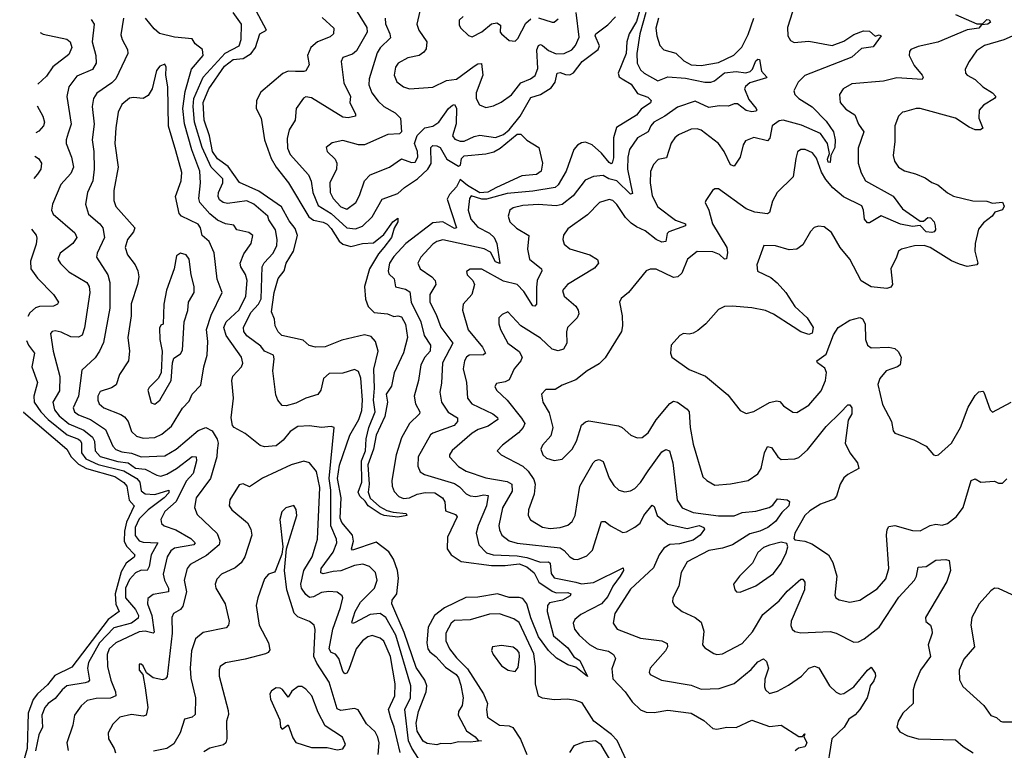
# Model space of a CAD drawing. Extents: x 1954683 to 2060285, y 904798 to 1016299.
# Tile 21 of 256: x 1955624 to 1960655, y 927466 to 931198. Entities that reach past the tile are written whole.
import ezdxf

# ---------------------------------------------------------------- set-up
doc = ezdxf.new("R2010")
doc.units = 0

msp = doc.modelspace()

# ---------------------------------------------------------------- linework, layer by layer
at = {"layer": '0CON10XD'}
for points in [[(1957169.2, 931209.2), (1957228.1, 931155), (1957226.7, 931125), (1957209.6, 931110.4), (1957145, 931084.7), (1957111.2, 931055), (1957094.2, 931015), (1957103, 930967), (1957085, 930937.5), (1957075, 930932.5), (1957033.3, 930933.3), (1956995, 930935.7), (1956967.6, 930922.4), (1956855, 930826.9), (1956832.9, 930785), (1956832.7, 930745), (1956856.8, 930695), (1956874.3, 930584.3), (1956908.8, 930488.8), (1956933.8, 930443.8), (1956997.2, 930365), (1957101.4, 930191.4), (1957125, 930174.2), (1957175, 930163.6), (1957195, 930153.4), (1957215, 930132.2), (1957256.7, 930066.7), (1957275, 930051.9), (1957315, 930040.2), (1957375, 930055.2), (1957431.8, 930058.2), (1957485, 930100.5), (1957529.5, 930165), (1957555, 930183.3), (1957556.2, 930165), (1957537.4, 930132.6), (1957523.6, 930085), (1957485, 930033.6), (1957457.5, 930002.5), (1957410.4, 929925), (1957385.5, 929834.5), (1957389.8, 929769.8), (1957403.5, 929733.5), (1957435, 929702.4), (1957503.3, 929695), (1957535, 929681.9), (1957555, 929685.7), (1957575, 929680), (1957595, 929643.3), (1957604.4, 929575), (1957585, 929496.2), (1957536.3, 929393.7), (1957524.3, 929325.7), (1957496.9, 929285), (1957502.3, 929245), (1957489.3, 929170.7), (1957445.5, 929075), (1957432, 929005), (1957402.7, 928925), (1957410, 928825), (1957404.6, 928785), (1957414.7, 928754.7), (1957461.7, 928711.7), (1957500.3, 928690.3), (1957532.6, 928682.6), (1957598.8, 928675), (1957602.5, 928665), (1957555, 928657.5), (1957486.7, 928665), (1957465, 928673.2), (1957404.4, 928714.4), (1957389.1, 928739.1), (1957361.1, 928765), (1957353.2, 928785), (1957371.9, 928835), (1957369.7, 928945), (1957390.8, 928995), (1957393.8, 929056.2), (1957407.1, 929115), (1957440, 929195), (1957431.1, 929255), (1957436.6, 929316.6), (1957433.1, 929413.1), (1957454.6, 929505), (1957441.5, 929555), (1957419.3, 929579.3), (1957385, 929588.5), (1957269.5, 929560.5), (1957185, 929526.9), (1957135, 929525.7), (1957103.3, 929533.3), (1957071.3, 929561.3), (1956963.3, 929585), (1956945, 929603.3), (1956928.6, 929635), (1956925, 929667.5), (1956910.6, 929705), (1956923.7, 929805), (1956945, 929876), (1956975.8, 929915), (1956985.4, 929955), (1957022.4, 930015), (1957043.9, 930096.1), (1957031, 930131), (1957000.6, 930170.6), (1956961.3, 930241.3), (1956845, 930322.2), (1956746.8, 930366.8), (1956688.3, 930448.3), (1956635, 930486.6), (1956608.7, 930525), (1956593.2, 930605), (1956566.2, 930685), (1956561.5, 930775), (1956589.3, 930845), (1956669.7, 930960.3), (1956715, 930994.4), (1956765, 930999.1), (1956806, 931025), (1956828, 931055), (1956851.5, 931125), (1956884, 931145), (1956820.7, 931265)], [(1957678.2, 931285), (1957652.9, 931175), (1957663.6, 931145), (1957703.2, 931085), (1957700.5, 931049.5), (1957688.6, 931031.4), (1957664.4, 931015.6), (1957607.5, 931002.5), (1957557.3, 930975), (1957544.7, 930955), (1957537.1, 930915), (1957550.2, 930880.2), (1957585.3, 930855.3), (1957615, 930844.6), (1957735, 930852.7), (1957805, 930886.6), (1957855, 930894.7), (1957945, 930960.3), (1957965, 930972.1), (1957984.1, 930974.1), (1957990.8, 930915), (1957956.5, 930825), (1957956, 930796), (1957972.7, 930762.7), (1958005, 930749.6), (1958045, 930757.9), (1958084.2, 930775.8), (1958136.4, 930813.6), (1958185, 930875.3), (1958234.3, 930895.7), (1958257.1, 930912.9), (1958270.6, 930949.4), (1958265.5, 931044.5), (1958275, 931066.8), (1958285, 931070.9), (1958295, 931066.6), (1958325, 931040), (1958365, 931022.8), (1958405, 931025.3), (1958445, 931043.8), (1958464.3, 931065.7), (1958481.6, 931108.4), (1958467.8, 931235)], [(1958799.3, 931270.7), (1958775, 931188.3), (1958737.7, 931125), (1958726.5, 931085), (1958722.9, 931025), (1958682.1, 930925), (1958686.1, 930906.1), (1958701.4, 930895), (1958748.2, 930868.2), (1958780.6, 930820.6), (1958832.5, 930802.5), (1958850.3, 930785), (1958846.2, 930773.8), (1958798.6, 930741.4), (1958775, 930710.4), (1958672.4, 930647.6), (1958658, 930595), (1958657.8, 930492.2), (1958650.8, 930465), (1958645, 930461.5), (1958635, 930468.2), (1958596.1, 930516.1), (1958548.2, 930558.2), (1958515, 930573.1), (1958495, 930569.5), (1958473.6, 930556.4), (1958455.9, 930535), (1958416.5, 930425), (1958374.8, 930355), (1958359.6, 930340.4), (1958245, 930322.2), (1958115, 930310.8), (1958009.6, 930280.4), (1957985, 930281.3), (1957931.2, 930298.8), (1957922.2, 930285), (1957914.7, 930225), (1957928.4, 930178.4), (1957965, 930138.9), (1958025, 930107.6), (1958048.2, 930085), (1958062.5, 930055), (1958077.8, 929952.2), (1958055, 929961.6), (1958030.1, 930010.1), (1957997.6, 930027.6), (1957785, 930073.1), (1957755.2, 930064.8), (1957735, 930050.7), (1957672.7, 929985), (1957657.5, 929955), (1957669.5, 929925), (1957729.1, 929885), (1957746.2, 929865), (1957749.3, 929845), (1957718.6, 929795), (1957719.7, 929755), (1957751.7, 929691.7), (1957775, 929628.1), (1957836.6, 929545), (1957784.7, 929445), (1957779.3, 929340.7), (1957769.6, 929295), (1957779.1, 929245), (1957812.9, 929192.9), (1957860, 929165), (1957861.2, 929145), (1957844.4, 929125), (1957735, 929086.6), (1957723, 929077), (1957658.9, 928965), (1957658.2, 928918.2), (1957669.3, 928889.3), (1957692, 928875), (1957845, 928828.5), (1957871.1, 928811.1), (1957905, 928776), (1957925, 928765.9), (1957955, 928762.4), (1957995, 928770.3), (1958017.8, 928767.8), (1958008.5, 928715), (1957966.4, 928615), (1957956.6, 928575), (1957970, 928515), (1958009.1, 928475), (1958043.7, 928463.7), (1958165, 928458.8), (1958215, 928450.9), (1958285, 928427.9), (1958325, 928429.3), (1958335, 928422), (1958339.1, 928369.1), (1958355, 928347.2), (1958465.2, 928325.2), (1958495, 928316.2), (1958555, 928323), (1958707.6, 928397.6), (1958708.9, 928385), (1958692.2, 928355), (1958654.3, 928305), (1958628, 928252), (1958596.2, 928215), (1958490.1, 928159.9), (1958460.6, 928135), (1958451.1, 928115), (1958459.1, 928085), (1958482.3, 928055), (1958535, 928006.2), (1958574.8, 927984.8), (1958631.7, 927971.7), (1958658.5, 927955), (1958667.3, 927935), (1958648.5, 927881.5), (1958655, 927830.6), (1958717.5, 927765), (1958753.2, 927713.2), (1958795, 927672.7), (1958825, 927661.1), (1958865, 927659.1), (1958935, 927671.7), (1959055.2, 927655.2), (1959118.7, 927618.7), (1959165, 927577.6), (1959185, 927574.2), (1959236.1, 927583.9), (1959285, 927583), (1959365, 927620.8), (1959455, 927587.9), (1959515, 927594.3), (1959605, 927537.5), (1959623, 927537), (1959635, 927550), (1959630, 927535), (1959645.7, 927505.7), (1959642.9, 927495), (1959635, 927484.3), (1959603.5, 927476.5), (1959586.8, 927463.2)], [(1957348.7, 931238.7), (1957398, 931158), (1957399.1, 931135), (1957345, 931038.5), (1957325, 931021.8), (1957275, 931005.6), (1957266.7, 930985), (1957280, 930875), (1957314.5, 930805), (1957311.1, 930775), (1957339.4, 930715), (1957338.8, 930705), (1957302.9, 930697.1), (1957275, 930700.8), (1957115, 930798.8), (1957085, 930804.4), (1957073.3, 930796.7), (1957036.7, 930745), (1957031.2, 930685), (1957001.2, 930635), (1956989.7, 930590.3), (1956992.1, 930542.1), (1957005, 930508.5), (1957100, 930405), (1957112.4, 930372.4), (1957122.1, 930315), (1957148.7, 930248.7), (1957215, 930207.7), (1957295, 930135.2), (1957339.4, 930129.4), (1957375, 930143.5), (1957425, 930190.7), (1957475, 930280.7), (1957555, 930309.4), (1957589.5, 930340.5), (1957656.2, 930385), (1957708.8, 930435), (1957726.6, 930463.4), (1957724.8, 930545), (1957735, 930555.2), (1957755, 930554.4), (1957772.8, 930545), (1957805.5, 930485), (1957865, 930449.7), (1957875.8, 930454.2), (1957881.8, 930488.2), (1957895, 930502.3), (1958005, 930512.2), (1958046.6, 930523.4), (1958078.8, 930541.2), (1958165, 930612.5), (1958185, 930613.3), (1958215, 930582.5), (1958276.7, 930545), (1958294.4, 930465), (1958288.5, 930425), (1958265, 930406.9), (1958189.5, 930400.5), (1958059.8, 930340.2), (1958015, 930316.4), (1957975, 930312.8), (1957911.3, 930351.3), (1957875, 930382.2), (1957855.4, 930344.6), (1957819.7, 930305), (1957808.4, 930281.6), (1957855, 930134), (1957845, 930131.5), (1957785, 930165.2), (1957735, 930159.8), (1957597.1, 930055), (1957535, 929988.4), (1957513.4, 929955), (1957505.7, 929915.7), (1957509.4, 929899.4), (1957537.1, 929875), (1957543.8, 929833.8), (1957595, 929822.1), (1957617.8, 929807.8), (1957623.4, 929755), (1957673.3, 929655), (1957690.9, 929585), (1957723.3, 929535), (1957720.9, 929505), (1957694.1, 929475), (1957673.6, 929435), (1957661.1, 929355), (1957638.7, 929275), (1957646, 929235), (1957667.5, 929195), (1957666.5, 929185), (1957614.8, 929135.2), (1957575, 929062.9), (1957546.7, 928975), (1957525.8, 928844.2), (1957526.5, 928815), (1957537.9, 928787.9), (1957561.7, 928761.7), (1957585, 928752.6), (1957615, 928755.6), (1957655, 928775.2), (1957695, 928783.2), (1957745, 928781), (1957783.8, 928755), (1957795.3, 928735.3), (1957799.5, 928689.5), (1957850.8, 928670.8), (1957858.8, 928658.8), (1957809.5, 928555), (1957807.8, 928495), (1957828.8, 928465), (1957879.9, 928429.9), (1958035, 928409.6), (1958105, 928410.1), (1958175, 928419.1), (1958215, 928402.6), (1958253, 928373), (1958276.3, 928325), (1958345, 928278.7), (1958365, 928270.7), (1958425, 928271.8), (1958439.5, 928265), (1958435.7, 928255), (1958396.9, 928233.1), (1958331.1, 928218.9), (1958320.4, 928205), (1958319.1, 928175), (1958351.5, 928051.5), (1958425, 927989.5), (1958455, 927943.3), (1958485, 927924.4), (1958525, 927842.5), (1958465, 927891.4), (1958425, 927902.2), (1958366.6, 927936.6), (1958325, 927975.6), (1958274.5, 928045), (1958235, 928143.2), (1958214.4, 928214.4), (1958195, 928240.7), (1958175, 928247.2), (1958125, 928246.3), (1958065.2, 928265.2), (1957965, 928248), (1957902.6, 928247.4), (1957795, 928194.2), (1957742.6, 928155), (1957711.2, 928095), (1957703.9, 928015), (1957709.8, 927985), (1957719.6, 927969.6), (1957750.6, 927945), (1957800, 927890), (1957853.1, 927853.1), (1957865, 927836.2), (1957878.4, 927798.4), (1957888.9, 927735), (1957883.7, 927695), (1957866.5, 927665), (1957864.2, 927645), (1957906.2, 927566.2), (1957951.1, 927535), (1957966.2, 927516.2), (1957982.5, 927515), (1957925, 927507.1), (1957865, 927508.6), (1957825, 927498.6), (1957775, 927501.2), (1957755, 927494), (1957705, 927500.6), (1957685, 927512.5), (1957655, 927563.1), (1957648.8, 927605), (1957661.7, 927665), (1957699.8, 927765), (1957703.4, 927795), (1957693.5, 927825), (1957650.1, 927889.9), (1957588.3, 928068.3), (1957525.7, 928215), (1957526.3, 928233.7), (1957550, 928265), (1957558.4, 928345), (1957553.3, 928385), (1957533.2, 928443.2), (1957509.1, 928479.1), (1957445, 928529.1), (1957325, 928487.8), (1957318.5, 928495), (1957328.9, 928535), (1957323.7, 928565), (1957270.3, 928630.3), (1957261.7, 928651.7), (1957267, 928755), (1957248.3, 928855), (1957257.1, 928922.9), (1957310, 929075), (1957356.9, 929155), (1957371.7, 929201.7), (1957375.6, 929255), (1957367.4, 929367.4), (1957355, 929400.6), (1957335, 929410.9), (1957275, 929393.1), (1957205, 929390.4), (1957175.4, 929365), (1957162.5, 929305), (1957146.7, 929283.3), (1957085, 929264.2), (1957035, 929238.9), (1956985, 929225.6), (1956965, 929228), (1956941.9, 929255), (1956932.2, 929282.2), (1956917.1, 929405), (1956924.7, 929465), (1956920.4, 929485), (1956874.6, 929504.6), (1956855, 929530), (1956785, 929583.5), (1956768.3, 929605), (1956767, 929625), (1956805, 929701.8), (1956844, 929745), (1956858.3, 929771.7), (1956862.5, 929935), (1956873.5, 929956.6), (1956918.9, 930005), (1956937.4, 930045), (1956939.4, 930075), (1956931.4, 930125), (1956895.9, 930175), (1956891.2, 930195), (1956820, 930255), (1956785, 930272.5), (1956685, 930259.7), (1956664, 930264), (1956645, 930277.8), (1956637.6, 930295), (1956638.8, 930315), (1956662.3, 930365), (1956661.2, 930385), (1956602.5, 930445), (1956555.4, 930545), (1956516.9, 930675), (1956510.7, 930755), (1956514.3, 930795), (1956561.7, 930905), (1956672.9, 931027.1), (1956744.6, 931065), (1956755.9, 931095.9), (1956756.6, 931175), (1956713.8, 931235)], [(1957888.8, 931215), (1957868.6, 931195), (1957869.7, 931169.7), (1957877.5, 931155), (1957917.2, 931117.2), (1957935, 931110.9), (1957985, 931135.4), (1958035, 931176.7), (1958062.5, 931182.5), (1958080, 931170), (1958078.6, 931135), (1958085.7, 931125), (1958125, 931090.8), (1958155, 931087.5), (1958168.3, 931101.7), (1958209.1, 931180.9), (1958235, 931202.2)], [(1959572.5, 931237.5), (1959547.5, 931157.5), (1959548.2, 931115), (1959562, 931092), (1959581.5, 931081.5), (1959655, 931088.7), (1959775, 931066.5), (1959835, 931088.6), (1959885, 931122.5), (1959935, 931141.3), (1959965, 931139.6), (1959995, 931114.2), (1960015, 931120), (1960026, 931115), (1959985, 931060), (1959925, 931050.8), (1959875, 931006.1), (1959635, 930912.1), (1959601.3, 930878.7), (1959579.3, 930835), (1959583.8, 930815), (1959604.5, 930795), (1959672.6, 930752.6), (1959745, 930679.5), (1959782.6, 930625), (1959790.8, 930585), (1959788.1, 930545), (1959768.6, 930505), (1959765, 930468.6), (1959755, 930470.7), (1959750.6, 930485), (1959761.1, 930515), (1959751.6, 930565), (1959716.2, 930616.2), (1959618.6, 930658.6), (1959525, 930685.3), (1959505, 930681.8), (1959469.2, 930655), (1959457.3, 930592.7), (1959445, 930578.9), (1959375, 930596.9), (1959331.6, 930578.4), (1959320.5, 930559.5), (1959304.7, 930495), (1959275, 930449.4), (1959255, 930455.7), (1959223.3, 930525), (1959193.5, 930565), (1959105, 930633.6), (1959085, 930640.9), (1959055, 930638.8), (1958990.5, 930610.5), (1958970.5, 930595), (1958952.2, 930567.8), (1958928.3, 930491.7), (1958886.4, 930483.6), (1958861.6, 930458.4), (1958846.7, 930423.3), (1958845.9, 930365), (1958855, 930298), (1958885, 930242.7), (1958974.2, 930174.2), (1959026, 930155), (1959026, 930145), (1958940, 930115), (1958931.9, 930105), (1958924.4, 930065.6), (1958905, 930061.8), (1958875, 930074.7), (1958819.9, 930119.9), (1958775, 930139.7), (1958748.6, 930158.6), (1958718.3, 930188.3), (1958675, 930254.6), (1958655, 930273.8), (1958635, 930279.6), (1958586.2, 930265), (1958525, 930201.8), (1958425, 930130), (1958402.7, 930097.3), (1958398.9, 930075), (1958405, 930052), (1958435, 930027.5), (1958537.6, 929997.6), (1958576.7, 929973.3), (1958581.4, 929955), (1958560.8, 929929.2), (1958422.9, 929845), (1958397.5, 929815), (1958405.6, 929785), (1958465.4, 929735), (1958477.7, 929715), (1958480.9, 929695), (1958471.9, 929675), (1958422.7, 929625), (1958417, 929603), (1958419.6, 929545), (1958402, 929515), (1958375, 929507.3), (1958344.8, 929514.8), (1958285, 929570.9), (1958184.4, 929635), (1958117.5, 929705), (1958088.5, 929691.5), (1958072.5, 929675), (1958071.4, 929645), (1958081.1, 929615), (1958118.5, 929545), (1958175, 929503.5), (1958190.5, 929475), (1958183.5, 929455), (1958150, 929415), (1958125, 929358.9), (1958105, 929347.5), (1958059.7, 929340.3), (1958051.4, 929325), (1958060, 929305), (1958114.3, 929254.3), (1958187, 929163), (1958204.6, 929135), (1958196.8, 929115), (1958172, 929088), (1958090.6, 929025), (1958064.2, 928995), (1958083.8, 928975), (1958195, 928917.9), (1958222.3, 928892.3), (1958249.9, 928849.9), (1958257.8, 928825), (1958252.2, 928775), (1958222.7, 928695), (1958222.2, 928665), (1958234.1, 928644.1), (1958295.6, 928605.6), (1958335, 928598.3), (1958385, 928603.4), (1958424.7, 928615.3), (1958446.7, 928635), (1958461.8, 928665), (1958485.8, 928815), (1958553.5, 928935), (1958565, 928945.6), (1958585, 928951.9), (1958605, 928942), (1958635.9, 928855.9), (1958658.7, 928818.7), (1958685, 928795.6), (1958715, 928786.5), (1958745, 928791.5), (1958766.4, 928803.7), (1958795.2, 928834.8), (1958835, 928893.8), (1958905, 928990.8), (1958925, 929002.7), (1958944.2, 928995), (1958960.7, 928935), (1958983.5, 928743.5), (1959008.9, 928705), (1959065, 928680.3), (1959195, 928663.5), (1959275, 928664), (1959315, 928681.2), (1959385, 928688.2), (1959453.4, 928706.6), (1959471.5, 928718.5), (1959495, 928750.6), (1959545, 928745.9), (1959557.8, 928737.8), (1959552.8, 928715), (1959518.5, 928681.5), (1959485.4, 928635), (1959446.8, 928605), (1959405, 928584.8), (1959355, 928571.5), (1959265, 928516.2), (1959215, 928498.1), (1959145, 928487.3), (1959035, 928428.2), (1959003.9, 928375), (1958992.1, 928305), (1958961.4, 928245), (1958959.2, 928225), (1958969.2, 928205), (1959007.8, 928175), (1959075.3, 928145.3), (1959105, 928120.6), (1959119.6, 928075), (1959113.1, 928005), (1959125, 927990), (1959170.5, 927960.5), (1959185.5, 927955.5), (1959215, 927958.8), (1959315, 928011.5), (1959368.6, 928071.4), (1959420.6, 928159.4), (1959505, 928229.4), (1959545, 928278.2), (1959615, 928340.6), (1959625, 928340.8), (1959635.4, 928325.4), (1959632.9, 928285), (1959565.4, 928125), (1959563.9, 928103.9), (1959571.4, 928085), (1959585, 928073.1), (1959615, 928066.7), (1959765, 928073.4), (1959794.7, 928064.7), (1959885, 928018.6), (1959910.3, 928019.7), (1959938.6, 928035), (1960015.4, 928095), (1960115, 928247.5), (1960196.5, 928335), (1960206.4, 928355), (1960215, 928400.8), (1960255, 928404.7), (1960305, 928437.5), (1960355, 928440.9), (1960372, 928435), (1960380, 928385), (1960361.2, 928328.8), (1960252.2, 928145), (1960253.7, 928123.7), (1960276.7, 928105), (1960283.9, 928083.9), (1960285.6, 928065), (1960264.7, 928005), (1960276.9, 927945), (1960226.9, 927875), (1960196.9, 927805), (1960189.4, 927775), (1960188.6, 927705), (1960136, 927655), (1960112.5, 927615), (1960106, 927585), (1960120.9, 927560.9), (1960159.7, 927539.7), (1960215, 927524.4), (1960405, 927520), (1960443.8, 927485), (1960495, 927453.3)], [(1960405, 931224.4), (1960515, 931176.9), (1960543.6, 931176.4), (1960565, 931199.4), (1960577.6, 931197.6), (1960584.2, 931185), (1960570, 931175), (1960538.3, 931171.7), (1960525, 931154.7), (1960465, 931145.3), (1960315, 931082.9), (1960215, 931061.1), (1960177.8, 931045), (1960169.5, 931035), (1960169.2, 931015), (1960194.1, 930964.1), (1960235.6, 930915), (1960240, 930905), (1960235, 930892.5), (1960105, 930900.8), (1960036.9, 930883.1), (1959875, 930869.5), (1959831.4, 930845), (1959813.3, 930815), (1959816.7, 930775), (1959845, 930740.6), (1959891.3, 930711.3), (1959910.4, 930665), (1959936.9, 930625), (1959907.6, 930542.4), (1959907.6, 930465), (1959923.7, 930415), (1959944.6, 930374.6), (1960086.5, 930296.5), (1960135, 930231.1), (1960225, 930168.5), (1960241.2, 930168.8), (1960263, 930187), (1960277.5, 930185), (1960296.7, 930165), (1960301.9, 930145), (1960302.5, 930125), (1960296.9, 930115), (1960285, 930110.9), (1960255, 930114.5), (1960225, 930146.9), (1960185, 930141.9), (1960125, 930153.4), (1960025, 930196.9), (1959965, 930160), (1959955, 930160), (1959939.4, 930179.4), (1959935.3, 930225), (1959926.3, 930246.3), (1959832.9, 930292.9), (1959778.8, 930338.8), (1959742.1, 930382.1), (1959719.8, 930419.8), (1959695, 930490.6), (1959675, 930517.5), (1959636.7, 930535), (1959615, 930535.5), (1959597.9, 930522.1), (1959588.6, 930488.6), (1959575.5, 930394.5), (1959494.1, 930315.9), (1959469.4, 930270.6), (1959455, 930213.3), (1959445, 930205.8), (1959380, 930215), (1959335, 930231.4), (1959195, 930334.2), (1959175, 930333.8), (1959164.3, 930325.7), (1959128.8, 930275), (1959126, 930265), (1959144.4, 930225), (1959163.6, 930155), (1959236.9, 930035), (1959240.5, 930009.5), (1959235, 929976.2), (1959225, 929974.3), (1959198.7, 929998.7), (1959165, 930011.4), (1959085, 930014.6), (1959036.5, 929975), (1959006.4, 929903.6), (1958985.9, 929884.1), (1958965, 929880.9), (1958876.1, 929923.9), (1958845, 929924.2), (1958824, 929915), (1958735, 929804.2), (1958696.8, 929773.2), (1958688.6, 929755), (1958701.9, 929685), (1958704, 929635), (1958698, 929605), (1958615, 929470), (1958585, 929440.6), (1958523.1, 929405), (1958465, 929358.9), (1958395, 929331.4), (1958360.2, 929309.8), (1958311.3, 929308.7), (1958290, 929285), (1958297.1, 929245), (1958329.1, 929189.1), (1958348.5, 929115), (1958337.7, 929072.3), (1958295.8, 929025), (1958287.1, 929005), (1958296.7, 928975), (1958315, 928957.8), (1958355, 928945.6), (1958395, 928952.9), (1958446.7, 929005), (1958468.2, 929045), (1958493.5, 929126.5), (1958515, 929144.4), (1958531.2, 929148.8), (1958683.5, 929123.5), (1958701.4, 929115), (1958746, 929075), (1958778.6, 929061.4), (1958805, 929063.1), (1958835, 929087.8), (1958876, 929154), (1958945, 929237.9), (1958965, 929250), (1958984.7, 929244.7), (1959035, 929208.5), (1959044.5, 929195), (1959049.6, 929115), (1959065, 929030), (1959115, 928862.9), (1959133.9, 928843.9), (1959175, 928821.1), (1959256.4, 928826.4), (1959345, 928843.5), (1959395, 928878.1), (1959412.5, 928905), (1959429.1, 928985), (1959445, 929017.1), (1959465, 929013.3), (1959497.1, 928965), (1959515, 928952.1), (1959585, 928954.5), (1959605, 928962.5), (1959649.6, 929000.4), (1959745, 929120.5), (1959818.4, 929191.6), (1959855, 929230.8), (1959865, 929230), (1959875.5, 929215.5), (1959875.6, 929185), (1959857, 929153), (1959841.8, 929035), (1959864.7, 928984.7), (1959904.2, 928935), (1959911.2, 928905), (1959855, 928875.6), (1959835, 928858.6), (1959815.5, 928825), (1959797.5, 928765), (1959785, 928749.4), (1959715, 928722.5), (1959660.9, 928689.2), (1959635, 928665.5), (1959584.5, 928575), (1959578.8, 928548.8), (1959585, 928541.2), (1959635, 928533.8), (1959671.1, 928521.1), (1959755.6, 928465), (1959778.5, 928425), (1959799.6, 928355), (1959788.3, 928258.3), (1959793.8, 928245), (1959810, 928235), (1959865, 928222.2), (1959917, 928233), (1960005, 928291.1), (1960048.6, 928341.4)], [(1958823.6, 931235), (1958791.7, 931125), (1958777.6, 931025)], [(1955988.3, 931198.3), (1956004, 931175), (1955994.7, 931085), (1956013.3, 931015), (1956014, 930975), (1955995, 930943.2), (1955915, 930909.5), (1955875.4, 930855), (1955865.4, 930805), (1955886.1, 930665), (1955871.9, 930618.1), (1955861.5, 930585), (1955861.8, 930565), (1955888.2, 930495), (1955898.6, 930445), (1955885, 930411.8), (1955833.7, 930356.3), (1955791.5, 930255), (1955786.2, 930225), (1955794.5, 930205), (1955905, 930109.6), (1955915.4, 930085), (1955895.5, 930055), (1955830.5, 930005), (1955819.1, 929975), (1955831.8, 929951.8), (1955875, 929910.4), (1955966.2, 929855), (1955978.7, 929835), (1955982.9, 929805), (1955955, 929623.3), (1955943.4, 929586.6), (1955925, 929576.9), (1955885, 929578.2), (1955835, 929602), (1955805, 929607.9), (1955788.8, 929605), (1955781.8, 929595), (1955794.2, 929505), (1955828.3, 929375), (1955827.5, 929302.5), (1955793.6, 929245), (1955802.2, 929205), (1955826, 929175), (1955875, 929133.3), (1955950.7, 929100.7), (1955995.7, 929065), (1956005.6, 929045), (1956009.8, 928995), (1956035, 928966.3), (1956125, 928940.7), (1956178.8, 928935), (1956215, 928907.1), (1956265, 928902.9), (1956325, 928870.8), (1956345, 928867.2), (1956375, 928876), (1956425, 928905.2), (1956505, 928966.1), (1956525.6, 928965.6), (1956527.2, 928945), (1956509.3, 928880.8), (1956475, 928840.5), (1956423, 928737), (1956365, 928685.4), (1956345.4, 928645), (1956349.1, 928625), (1956362.1, 928612.1), (1956421.8, 928591.8), (1956497.9, 928547.9), (1956520, 928525), (1956513.1, 928515), (1956415, 928498.3), (1956395.5, 928484.5), (1956377.9, 928455), (1956357.5, 928365), (1956363.5, 928335), (1956384.7, 928295), (1956384.5, 928275.5), (1956305, 928261.6), (1956279.2, 928240.8), (1956277.1, 928215), (1956298.1, 928155), (1956311.1, 928068.9), (1956305, 928064.6), (1956265, 928075.2), (1956235, 928070.6), (1956114.5, 928015), (1956080.6, 927985), (1956070.3, 927955), (1956071.8, 927895), (1956089.7, 927825), (1956113.9, 927765), (1956115.6, 927745), (1956088.3, 927731.7), (1956015, 927730.8), (1955968.7, 927721.3), (1955937.3, 927692.7), (1955904.5, 927645), (1955895.3, 927594.7), (1955863.8, 927505), (1955871.8, 927465)], [(1956154.6, 931205), (1956141.1, 931121.1), (1956147, 931097), (1956175, 931046), (1956175.9, 931025), (1956114.7, 930895), (1956095.2, 930874.8), (1956017.6, 930822.4), (1956000.7, 930795), (1955994.7, 930755), (1956004.7, 930665), (1955993.4, 930585), (1956002.9, 930525), (1956004.2, 930435), (1955996.6, 930375), (1955970.8, 930315), (1955960.8, 930255), (1955974.6, 930205), (1956033.8, 930155), (1956048.2, 930135), (1956056.4, 930085), (1956019.2, 930005), (1956016.4, 929985), (1956074.7, 929895), (1956084.7, 929855), (1956084.2, 929825.8), (1956084.7, 929725), (1956051.2, 929548.8), (1956032.3, 929505), (1956009.3, 929470.7), (1955941.5, 929408.5), (1955923.4, 929275), (1955897.5, 929215), (1955903.4, 929195), (1955925, 929180), (1955985.9, 929155.9), (1956062.8, 929105), (1956099.5, 929019.5), (1956115, 929003.3), (1956145, 928990.2), (1956195, 928983), (1956245, 928965.6), (1956365, 928969.7), (1956423.6, 929005), (1956535, 929099.6), (1956575, 929114.5), (1956607.2, 929097.2), (1956632.1, 929055), (1956638.5, 929035), (1956632.9, 928997.1), (1956630.4, 928965), (1956598.5, 928855), (1956526.2, 928755), (1956516.7, 928706.7), (1956530.3, 928670.3), (1956632.7, 928572.8), (1956646.4, 928536.4), (1956643.6, 928516.3), (1956578.4, 928461.6), (1956495.5, 928415), (1956480, 928395), (1956463.6, 928335), (1956475.4, 928275), (1956457, 928203), (1956445.1, 928184.9), (1956408.9, 928165), (1956400.7, 928145), (1956402.5, 928065), (1956377.1, 927842.9), (1956368.6, 927831.4), (1956353.7, 927826.3), (1956305.5, 927835.5), (1956271.7, 927861.7), (1956255, 927897.5), (1956245, 927906.7), (1956235, 927906.7), (1956234, 927875), (1956253.3, 927853.3), (1956264.6, 927784.6), (1956279.3, 927685), (1956269.4, 927645), (1956255, 927640.8), (1956195, 927648.4), (1956135, 927635.4), (1956100.2, 927599.8), (1956075.6, 927555), (1956077.8, 927525), (1956107.1, 927475), (1956113.3, 927453.3)], [(1957164.8, 928395), (1957225, 928478.2), (1957243.9, 928525), (1957242.6, 928545), (1957213.5, 928613.4), (1957213.2, 928795), (1957205.1, 928855), (1957230, 929115), (1957215, 929120.8), (1957165, 929114.5), (1957105, 929123.6), (1957045, 929120.5), (1957005, 929093.8), (1956969.2, 929050.8), (1956935, 929021.3), (1956875, 929015.9), (1956852.4, 929022.4), (1956775.8, 929085), (1956718.8, 929115), (1956710.8, 929125), (1956704.4, 929165), (1956716.2, 929265), (1956707.7, 929355), (1956713.6, 929376.4), (1956756.5, 929425), (1956763.4, 929443.4), (1956757.1, 929475), (1956678.4, 929585), (1956666.9, 929625), (1956678.2, 929655), (1956745, 929715.9), (1956779.1, 929785), (1956785.2, 929865), (1956777.2, 929897.2), (1956753.2, 929935), (1956750.9, 929955), (1956768.7, 930001.3), (1956806.4, 930055), (1956814.4, 930095), (1956795, 930110.4), (1956733.3, 930125), (1956718.2, 930148.2), (1956675, 930156), (1956635, 930173.5), (1956595, 930206.4), (1956543.7, 930265), (1956538.8, 930285), (1956548.3, 930365), (1956544.1, 930425), (1956502.7, 930532.7), (1956465.9, 930665.9), (1956457.6, 930745), (1956468.8, 930831.2), (1956502.3, 930945), (1956561.1, 931015), (1956557.5, 931045), (1956520, 931075), (1956505, 931100.8), (1956415, 931108.4), (1956337.3, 931127.3), (1956310.5, 931150.5), (1956265.8, 931205)], [(1957490.4, 931205), (1957492.5, 931177.5), (1957515.3, 931125), (1957517.9, 931105), (1957466.2, 931053.8), (1957450.6, 931029.4), (1957410, 930895), (1957408.2, 930865), (1957422.3, 930825), (1957455, 930780.9), (1957484.5, 930755), (1957541.7, 930721.7), (1957570, 930695), (1957574, 930625), (1957565, 930614.4), (1957505, 930610.8), (1957385, 930558.7), (1957355, 930558.4), (1957275, 930580.4), (1957220.3, 930569.7), (1957188.8, 930545), (1957194, 930525), (1957235.9, 930485.9), (1957244.6, 930464.6), (1957241.8, 930435), (1957209.2, 930365), (1957210.8, 930315), (1957225, 930284.7), (1957265, 930242.2), (1957295, 930229.7), (1957341.5, 930265), (1957360.8, 930299.2), (1957384.8, 930375.2), (1957415, 930406.1), (1957512.5, 930445), (1957575, 930486.9), (1957625, 930468.9), (1957645, 930470.8), (1957657.7, 930495), (1957656, 930525), (1957641.8, 930565), (1957653.8, 930606.2), (1957694, 930646), (1957735, 930654.2), (1957765, 930674.8), (1957815, 930744.6), (1957835, 930760.9), (1957845, 930764.4), (1957856.1, 930746.1), (1957853.7, 930666.3), (1957835.5, 930605.5), (1957847.2, 930587.2), (1957875, 930576.9), (1957895, 930576.7), (1957945, 930600.7), (1957975, 930607.8), (1958055, 930596.7), (1958095, 930612.3), (1958125, 930635.8), (1958181, 930705), (1958235, 930799.7), (1958285.5, 930815), (1958340.1, 930849.9), (1958360.5, 930879.5), (1958369.1, 930925), (1958385, 930927.6), (1958412.3, 930917.7), (1958435, 930916.9), (1958453.3, 930926.7), (1958497.9, 930985), (1958578.6, 931045), (1958585.7, 931065), (1958564.7, 931115), (1958567.3, 931125), (1958629.2, 931170.8), (1958668.1, 931211.9)], [(1958275, 931207.6), (1958345, 931184.4), (1958355, 931185.6), (1958375, 931202.9)], [(1958888.1, 931205), (1958874.2, 931155), (1958879.1, 931115), (1958895, 931066), (1958915, 931043.6), (1958976.2, 931026.2), (1959017.1, 930987.1), (1959055, 930967.3), (1959105.3, 930964.7), (1959195, 930978.4), (1959272.8, 931017.2), (1959313, 931057), (1959345, 931122.2), (1959375.6, 931205)], [(1955728.7, 931132.6), (1955743.4, 931123.4), (1955865, 931099.1), (1955880.9, 931085), (1955889.3, 931055), (1955875, 931020), (1955793.3, 930956.7), (1955760.9, 930909.1), (1955717, 930868.2)], [(1960709.5, 931120.5), (1960652.5, 931095), (1960554, 931066), (1960511.9, 931038.1), (1960474.3, 930985), (1960454, 930945), (1960456.2, 930925), (1960465, 930914.2), (1960505, 930892.9), (1960544.2, 930855), (1960593.8, 930823.8), (1960611.2, 930805), (1960603.8, 930795), (1960548.2, 930761.8), (1960526.2, 930735), (1960524.1, 930694.1), (1960545, 930643.8), (1960532.5, 930635), (1960505, 930635.5), (1960475, 930648.5), (1960405, 930695.4), (1960225, 930744.4), (1960205, 930744.4), (1960145, 930727.8)], [(1958777.6, 931025), (1958778.4, 930975), (1958795, 930941.1), (1958814.3, 930924.3), (1958885, 930886.1), (1958935, 930906.1), (1959025, 930899.9), (1959125, 930878.9), (1959155, 930878.8), (1959173.7, 930886.3), (1959225, 930927.1), (1959285, 930934.1), (1959333.5, 930926.5), (1959356.9, 930933.1), (1959368.8, 930945), (1959385, 930987.1), (1959395, 930996.2), (1959404.3, 930994.3), (1959414.1, 930935), (1959441.9, 930905), (1959439.8, 930900.2), (1959354.7, 930875.3), (1959332.6, 930857.4), (1959326.7, 930845), (1959350, 930790), (1959386.2, 930745), (1959390, 930735), (1959385, 930731.2), (1959365, 930727.1), (1959335, 930734.8), (1959291.4, 930768.6), (1959275, 930768.5), (1959245, 930755.5), (1959197.2, 930757.2), (1959145, 930750), (1959075, 930782.2), (1958985, 930751.9), (1958919.7, 930705), (1958863.8, 930675), (1958847.8, 930655), (1958835.2, 930624.8), (1958780.4, 930595), (1958740.3, 930535), (1958731.3, 930495), (1958729.2, 930435), (1958755, 930310), (1958745, 930306.9), (1958674.9, 930374.9), (1958634.6, 930384.6), (1958605, 930401.4), (1958555, 930397.8), (1958512.4, 930377.6), (1958452.5, 930297.5), (1958395, 930253.4), (1958365, 930246.8), (1958275, 930254.7), (1958195, 930249), (1958145, 930236.8), (1958128.6, 930225), (1958120, 930195), (1958127.5, 930165), (1958162.3, 930132.3), (1958224.4, 930095), (1958218.2, 930025), (1958228.1, 929975), (1958289.2, 929925), (1958291.4, 929915), (1958267.8, 929865), (1958265, 929830), (1958264.3, 929745.7), (1958255, 929734), (1958245, 929735.8), (1958199.4, 929809.4), (1958165, 929845.9), (1958095, 929861.6), (1957985, 929923.8), (1957925.6, 929924.4), (1957907.5, 929912.5), (1957910.6, 929895), (1957939.1, 929865), (1957946.9, 929845), (1957934.6, 929795), (1957889.4, 929745), (1957885.5, 929715), (1957915, 929613.1), (1957989.1, 929525), (1958004.4, 929495), (1957993.6, 929486.4), (1957920, 929485), (1957906.4, 929475), (1957896.8, 929455), (1957890.3, 929415), (1957906.8, 929345), (1957911.8, 929265), (1957933.3, 929235), (1958040.9, 929185), (1958065, 929165.5), (1958067.3, 929155), (1958018.1, 929121.9), (1957965.6, 929105), (1957936, 929086), (1957832.9, 928997.1), (1957819.5, 928975), (1957820.5, 928965), (1957865.6, 928915.6), (1957905, 928891.9), (1958005, 928857.9), (1958115, 928838.7), (1958138.6, 928825), (1958140.2, 928789.8), (1958090.2, 928705), (1958072.5, 928615), (1958075, 928592), (1958087.7, 928565), (1958125, 928535.9), (1958165, 928523.3), (1958385, 928499.5), (1958405, 928487.5), (1958435, 928453.8), (1958455, 928443.2), (1958475, 928441.5), (1958520.8, 928459.2), (1958550.9, 928489.1), (1958595.6, 928634.4), (1958615, 928635.6), (1958642.1, 928612.1), (1958705, 928579.4), (1958725, 928582.7), (1958766, 928606), (1958793.3, 928626.7), (1958813.6, 928665), (1958855, 928718.6), (1958865, 928711.2), (1958881.3, 928665), (1958935, 928621.9), (1959035, 928598.7), (1959095, 928613.7), (1959118.9, 928605), (1959123.5, 928595), (1959100, 928565), (1959065, 928539.2), (1958995, 928520), (1958945, 928517), (1958915, 928499.2), (1958891.8, 928465), (1958861.7, 928398.3), (1958745, 928288.8), (1958665.4, 928165), (1958656.5, 928115), (1958676, 928085), (1958795, 928038.8), (1958905, 928024.5), (1958931.5, 928011.5), (1958933.3, 927995), (1958923.5, 927975), (1958845.6, 927885), (1958839.2, 927865), (1958845, 927852.5), (1958903.8, 927823.8), (1959055, 927798.7), (1959105, 927777.7), (1959197.8, 927782.2), (1959275, 927807.1), (1959361.5, 927878.5), (1959395, 927917.3), (1959425, 927934), (1959440.3, 927920.3), (1959449.5, 927885), (1959431.1, 927828.9), (1959429.6, 927789.6), (1959435, 927774.2), (1959455, 927757.1), (1959495, 927767.8), (1959552, 927798), (1959617.5, 927845), (1959656, 927885), (1959685, 927895.6), (1959707.5, 927887.5), (1959760.8, 927795), (1959795, 927763.3), (1959816.4, 927753.6), (1959835, 927756.5), (1959885, 927789.6), (1959955, 927875.6), (1959975, 927890), (1959995, 927860), (1959996, 927845), (1959988.5, 927821.5), (1959970, 927795), (1959961.9, 927765), (1959953.3, 927735), (1959916.8, 927675), (1959893.3, 927646.7), (1959860, 927625), (1959836.2, 927585), (1959773.3, 927525), (1959743.8, 927345)], [(1956255, 929060.8), (1956315, 929064.2), (1956349.7, 929080.3), (1956398.9, 929121.1), (1956455, 929213.3), (1956490.2, 929249.8), (1956505, 929285.7), (1956548.7, 929331.3), (1956564, 929425), (1956581.1, 929485), (1956584.3, 929554.3), (1956578, 929615), (1956601.6, 929688.4), (1956658.5, 929805), (1956631.9, 929871.9), (1956617.6, 930007.6), (1956592.6, 930065), (1956556.7, 930095), (1956547.8, 930135), (1956535, 930152.7), (1956450.8, 930195), (1956438.5, 930208.5), (1956420.4, 930295), (1956449.6, 930375), (1956452.4, 930417.6), (1956421.9, 930528.1), (1956383.6, 930653.6), (1956381.2, 930855), (1956370, 930915), (1956372.2, 930955), (1956365, 930970), (1956339.7, 930960.3), (1956322.3, 930937.7), (1956300, 930845), (1956279.8, 930810.2), (1956255, 930795.5), (1956205, 930800.4), (1956185, 930796.4), (1956146.4, 930765), (1956127.3, 930725), (1956114.2, 930645), (1956110, 930565), (1956127.2, 930445), (1956104.2, 930325), (1956105.4, 930275), (1956115, 930243.3), (1956212.2, 930135), (1956204.7, 930115), (1956174, 930075), (1956162.5, 930035), (1956175, 929997.5), (1956214.3, 929945), (1956227.1, 929915), (1956232.2, 929885), (1956225.5, 929845.5), (1956194, 929746), (1956192.5, 929685), (1956176.7, 929575), (1956185.4, 929505), (1956179.2, 929455), (1956133.8, 929385), (1956116.9, 929333.1), (1956092.6, 929317.4), (1956035, 929298.1), (1956023.8, 929275), (1956023.8, 929255), (1956030.4, 929235), (1956053.5, 929215), (1956141.3, 929181.3), (1956159, 929169), (1956178.4, 929145), (1956195.4, 929095), (1956221.2, 929071.2), (1956255, 929060.8)], [(1955712.2, 930758.7), (1955742.7, 930705), (1955750.8, 930675), (1955746.2, 930655), (1955722, 930628), (1955706.1, 930620.5)], [(1960145, 930727.8), (1960133.8, 930725), (1960113.8, 930705), (1960095.8, 930655), (1960095.6, 930575), (1960087.1, 930505), (1960094.2, 930475), (1960114.2, 930445), (1960145, 930425.5), (1960201.4, 930411.4), (1960249.8, 930389.8), (1960285, 930365.6), (1960315, 930354.4), (1960363.7, 930313.7), (1960395, 930295.7), (1960493.3, 930273.3), (1960565, 930270.9), (1960595, 930261.2), (1960645, 930265.6), (1960654.5, 930245), (1960645, 930227.5), (1960606, 930214), (1960591.9, 930195), (1960549.1, 930160.8), (1960522.8, 930127.2), (1960506.5, 930055), (1960504.4, 930015), (1960520, 929955), (1960513.6, 929946.4), (1960465, 929937.1), (1960425, 929948.5), (1960385, 929965.4), (1960275, 930034.1), (1960245, 930043.7), (1960195, 930042.9), (1960128.8, 930025), (1960114.3, 930015), (1960104.3, 929985.7), (1960074.4, 929925), (1960082.5, 929845), (1960075, 929832.5), (1960055, 929824.5), (1959973.8, 929833.8), (1959923.5, 929863.5), (1959865.4, 929975), (1959815.5, 930035), (1959771.7, 930111.7), (1959735, 930140), (1959705, 930144), (1959683.6, 930136.4), (1959663.8, 930116.2), (1959625, 930048), (1959595, 930025.7), (1959555, 930022.2), (1959485, 930042.7), (1959426, 930044), (1959389.4, 929945), (1959392.9, 929912.9), (1959460.9, 929880.9), (1959493.3, 929853.3), (1959538.1, 929805), (1959583.8, 929733.8), (1959648, 929675), (1959678.8, 929625), (1959673, 929597), (1959655, 929590), (1959615, 929604.2), (1959575, 929629.4), (1959475, 929694.4), (1959435, 929712.9), (1959365, 929726.5), (1959264.5, 929735.5), (1959225, 929732.9), (1959195, 929718), (1959130, 929645), (1959088.8, 929611.2), (1959064.1, 929595.9), (1959045, 929591.2), (1959015, 929595.8), (1958996.2, 929585), (1958952.5, 929535), (1958948.8, 929495), (1958956, 929475), (1959045, 929410.8), (1959127.9, 929377.9), (1959241.7, 929281.7), (1959305, 929201.2), (1959335, 929186.2), (1959375, 929196), (1959455, 929243.1), (1959490.9, 929250.9), (1959507.2, 929247.2), (1959526, 929225), (1959573.8, 929193.8), (1959595, 929191.2), (1959655, 929228.8), (1959718.6, 929301.4), (1959741.5, 929355), (1959745.4, 929395), (1959737.3, 929417.3), (1959699.4, 929445), (1959697.5, 929455), (1959745, 929490), (1959781.8, 929588.2), (1959805.7, 929625), (1959865, 929663.3), (1959916.6, 929676.6), (1959930, 929670), (1959943.1, 929645), (1959944.5, 929565), (1959955.6, 929535.6), (1959975, 929522.5), (1960065, 929525.6), (1960095, 929517.8), (1960113, 929503), (1960128.1, 929475), (1960122.5, 929435), (1960109.2, 929425), (1960051.2, 929405), (1960019.1, 929365), (1960007.9, 929335), (1960032.8, 929232.8), (1960078.6, 929145), (1960087.5, 929097.5), (1960095.8, 929085.8), (1960192.6, 929052.6), (1960255, 929020), (1960293.3, 928975), (1960305, 928971.2), (1960317.5, 928975), (1960384.3, 929035.7), (1960431.1, 929115), (1960470.6, 929219.4), (1960505, 929278.6), (1960525, 929297.5), (1960545, 929300), (1960550, 929295), (1960582, 929205), (1960595, 929193.8), (1960690, 929245)], [(1955700.8, 930501.6), (1955719.2, 930489.2), (1955735.6, 930465), (1955731.1, 930435), (1955715, 930408.6), (1955695.8, 930387.3)], [(1955684.3, 930128.1), (1955707.2, 930097.2), (1955711.9, 930081.9), (1955707.9, 930052.1), (1955678.7, 929965), (1955680, 929925), (1955715, 929878), (1955796.9, 929795), (1955822, 929755), (1955816.7, 929745), (1955796.7, 929735), (1955725, 929732.2), (1955705, 929725.4), (1955675, 929700.4), (1955664.6, 929681.3)], [(1956315, 929233.8), (1956339.2, 929255), (1956397.8, 929355), (1956404.5, 929445.5), (1956411.5, 929468.5), (1956445, 929490.8), (1956455, 929510), (1956463.8, 929655), (1956482.7, 929712.7), (1956486.7, 929755), (1956515.7, 929805), (1956515.3, 929835), (1956499.1, 929895), (1956490, 929975), (1956475, 929996.2), (1956445, 930006), (1956425, 929992.5), (1956413.3, 929925), (1956373.2, 929816.8), (1956360.6, 929745), (1956357.3, 929642.7), (1956345, 929637.5), (1956338, 929622), (1956340, 929565), (1956351.5, 929505), (1956345.8, 929395), (1956332.3, 929367.7), (1956285, 929318.6), (1956279.1, 929305), (1956295, 929241.2), (1956315, 929233.8)], [(1955659.2, 929559.6), (1955669.1, 929535), (1955700.2, 929495), (1955686.4, 929425), (1955715.3, 929345), (1955696.2, 929275), (1955698.1, 929245), (1955731.5, 929195), (1955770, 929155), (1955867.1, 929077.1), (1955925, 929055.5), (1955935, 929046.2), (1955939.8, 929035), (1955939.4, 928985), (1955961.2, 928955), (1956025, 928925.3), (1956155, 928893.9), (1956221.9, 928855), (1956238.1, 928835), (1956245, 928790.9), (1956265, 928776.7), (1956315, 928773.2), (1956385.6, 928795), (1956385, 928780.4), (1956361.6, 928755), (1956279.8, 928695), (1956235, 928647.8), (1956213.2, 928605), (1956214, 928564), (1956235, 928536.9), (1956255, 928529.5), (1956329.4, 928525), (1956296.3, 928465), (1956285, 928404.2), (1956275.3, 928384.7), (1956245, 928386.5), (1956215, 928372.4), (1956185, 928338.8), (1956163.8, 928295), (1956164.5, 928245), (1956215.1, 928185), (1956231.1, 928155), (1956229.1, 928140.9), (1956194.3, 928115.7), (1956105, 928091.9), (1956032, 928015), (1955974.8, 927915), (1955969.4, 927885), (1955980.3, 927825), (1955974, 927816), (1955958.8, 927811.2), (1955864.5, 927795), (1955840.3, 927775), (1955805, 927730.9), (1955768.9, 927705), (1955752.1, 927685), (1955737.5, 927645), (1955740, 927585), (1955722.3, 927545), (1955705, 927464.2)], [(1955642.7, 929195), (1955642.7, 929193.6), (1955864.7, 929005), (1955887.4, 928965), (1955925, 928927.4), (1955965, 928906.1), (1956109.2, 928865), (1956155, 928834.3), (1956171.7, 928815), (1956183.6, 928743.6), (1956209.1, 928715), (1956169.4, 928630.6), (1956159.7, 928585), (1956157.8, 928535), (1956169.6, 928509.6), (1956212.5, 928465), (1956207.8, 928452.2), (1956168.3, 928421.7), (1956142.6, 928377.5), (1956111.9, 928265), (1956115, 928212.5), (1956132.5, 928175), (1956075, 928133.5), (1955889.6, 927890.4), (1955802.6, 927847.4), (1955765, 927799.7), (1955713.9, 927755), (1955693.2, 927725), (1955667.8, 927655), (1955662.4, 927475), (1955623.7, 927343.7)], [(1957135, 928510), (1957145.2, 928545), (1957158.1, 928808.1), (1957139.7, 928889.7), (1957105, 928934.5), (1957075, 928943.8), (1957010, 928925), (1956865, 928856.9), (1956797.4, 928812.6), (1956765, 928826.4), (1956745, 928822.5), (1956698.1, 928745), (1956694.4, 928715), (1956707.5, 928695), (1956787.9, 928627.9), (1956805.5, 928595), (1956810.6, 928565), (1956773.9, 928455), (1956755.7, 928424.3), (1956725, 928397.3), (1956654.3, 928365), (1956630.5, 928339.5), (1956622.2, 928315), (1956626.7, 928295), (1956673.6, 928215), (1956694.1, 928125.9), (1956691.2, 928105), (1956678.8, 928091.2), (1956562, 928068), (1956522.7, 928035), (1956501.6, 927975), (1956495.3, 927885), (1956498.8, 927835), (1956521.2, 927735), (1956520.8, 927649.2), (1956505, 927636.1), (1956466, 927625), (1956443.9, 927556.1), (1956411.3, 927498.7), (1956375, 927475.4), (1956307.9, 927462.1)], [(1960048.6, 928341.4), (1960064.5, 928394.5), (1960051.8, 928565), (1960055.9, 928594.1), (1960065, 928608.5), (1960095, 928613.8), (1960185, 928589.5), (1960225, 928586.7), (1960275, 928614.5), (1960305, 928620.6), (1960336.9, 928616.9), (1960365, 928624.4), (1960409.9, 928660.1), (1960445, 928705.8), (1960485, 928843.8), (1960505, 928853.3), (1960535, 928836.2), (1960605, 928840), (1960625, 928830), (1960645, 928831.2), (1960667, 928853)], [(1957454.7, 927445), (1957460, 927505), (1957453.7, 927533.7), (1957439.7, 927559.7), (1957395, 927602.1), (1957352.3, 927672.3), (1957335, 927680), (1957265, 927670), (1957245, 927678.1), (1957204.8, 927814.8), (1957141.7, 927911.7), (1957126.7, 927945), (1957133.3, 928083.3), (1957128.8, 928105), (1957104.7, 928124.7), (1957045, 928148.2), (1957026.9, 928166.9), (1956988.9, 928285), (1956977.5, 928385), (1956986.2, 928495), (1957040.6, 928665), (1957036.8, 928696.8), (1957025, 928716.2), (1956983.3, 928705), (1956963.1, 928685), (1956952.7, 928645), (1956968.8, 928505), (1956962.7, 928467.3), (1956931.2, 928385), (1956925, 928376.7), (1956895, 928366), (1956875, 928341.2), (1956840, 928245), (1956832.5, 928205), (1956847.9, 928105), (1956895.7, 928014.3), (1956901.1, 927978.9), (1956893.8, 927966.2), (1956880.4, 927959.6), (1956775, 927930.8), (1956675, 927912.9), (1956647.5, 927895), (1956642.1, 927877.9), (1956643.3, 927845), (1956689.7, 927670.3), (1956690.7, 927649.3), (1956681.1, 927615), (1956682.9, 927525), (1956676.2, 927505), (1956665, 927493.8), (1956595, 927477.5), (1956565, 927458.5)], [(1957567.1, 927455), (1957536.7, 927585), (1957519.6, 927630.4), (1957507.4, 927675), (1957539.8, 927745), (1957541.9, 927805), (1957518.3, 927945), (1957485, 928022.9), (1957465, 928039.3), (1957425, 928051.8), (1957403.1, 928045), (1957375, 928025.9), (1957342.6, 927985), (1957305, 927878.1), (1957295, 927860), (1957285, 927856.9), (1957275, 927870.6), (1957254.8, 927935), (1957236.5, 927956.5), (1957215, 927965.9), (1957205.6, 927985), (1957223.6, 928085), (1957262.5, 928195), (1957274.4, 928244.4), (1957271.5, 928255), (1957245, 928274.6), (1957202.6, 928277.4), (1957165, 928272.1), (1957125, 928250.8), (1957105, 928247.3), (1957085, 928262.5), (1957064, 928295), (1957060.4, 928315), (1957075.7, 928385), (1957117.7, 928455), (1957135, 928510)], [(1959305, 928273.8), (1959385, 928305.7), (1959475, 928370), (1959515, 928422.5), (1959540, 928475), (1959549.2, 928505), (1959542.9, 928522.9), (1959515, 928528.5), (1959455, 928514.5), (1959425, 928502.5), (1959395, 928475.7), (1959368.5, 928421.5), (1959300.8, 928355), (1959271.2, 928315), (1959277.5, 928285), (1959286.4, 928276.4), (1959305, 928273.8)], [(1957661.2, 927425), (1957627.1, 927477.1), (1957610.2, 927515), (1957591.6, 927675), (1957620.4, 927735), (1957621.6, 927795), (1957546.2, 928055), (1957495, 928144.7), (1957465, 928164.2), (1957415, 928160), (1957335, 928117.8), (1957325, 928114.4), (1957320.9, 928120.9), (1957338.3, 928175), (1957365, 928222), (1957435.8, 928295), (1957449.7, 928335), (1957441.2, 928375), (1957411.9, 928405), (1957377.3, 928417.3), (1957335, 928409.5), (1957265, 928383), (1957225, 928380.2), (1957175, 928366.7), (1957161.9, 928371.9), (1957164.8, 928395)], [(1960695, 928259.5), (1960625, 928292.9), (1960605, 928294.2), (1960585, 928280.8), (1960526.2, 928213.8), (1960488.6, 928145), (1960483.3, 928105), (1960501.5, 927995), (1960447.7, 927932.3), (1960424.5, 927875), (1960426.2, 927826.2), (1960442, 927792), (1960550, 927695), (1960585, 927644.2), (1960615, 927633.6), (1960634.3, 927614.3), (1960645, 927611.5), (1960705, 927611.5)], [(1958724, 927414), (1958676, 927516), (1958647.3, 927547.3), (1958556.9, 927615), (1958498.2, 927708.2), (1958465, 927721.2), (1958423.2, 927726.8), (1958354.2, 927724.2), (1958295, 927732.7), (1958275, 927743.5), (1958259.3, 927805), (1958259.5, 927895), (1958250.6, 927959.4), (1958175, 928119.6), (1958148.3, 928138.3), (1958075, 928162.4), (1958025, 928161.3), (1957925, 928132.2), (1957845, 928128.8), (1957828, 928115), (1957800.7, 928065), (1957801.3, 928025), (1957820.3, 927985), (1957855, 927938.2), (1957912, 927882), (1957994.3, 927755), (1958014, 927705), (1958008.8, 927675), (1958014, 927635), (1958075, 927594.6), (1958125, 927591.2), (1958143, 927583), (1958183.4, 927523.4), (1958215.7, 927445)], [(1958155, 927869.4), (1958170.9, 927889.1), (1958178.1, 927945), (1958175.3, 927965), (1958165, 927978.1), (1958145, 927992.2), (1958085, 928001.4), (1958040, 927995), (1958033.9, 927976.1), (1958042.5, 927955), (1958085, 927896.9), (1958118.8, 927875), (1958155, 927869.4)], [(1957245, 927468.6), (1957275, 927474.2), (1957288, 927495), (1957272.7, 927532.7), (1957185, 927590.6), (1957149.6, 927659.6), (1957116.5, 927745), (1957085, 927778.1), (1957065, 927792.5), (1957047.3, 927792.7), (1957015, 927768.8), (1956995, 927737.5), (1956967, 927777), (1956955, 927784.2), (1956935, 927785.8), (1956909.7, 927770.3), (1956902.5, 927755), (1956905, 927727.5), (1956952.3, 927622.3), (1956956.2, 927585), (1956965, 927574), (1956995, 927596.7), (1957019.5, 927529.5), (1957035, 927506.7), (1957115, 927481.1), (1957195, 927480.6), (1957245, 927468.6)], [(1958653.6, 927393.6), (1958595, 927494.1), (1958565, 927515.3), (1958505, 927507.8), (1958455, 927488.8), (1958432.5, 927455)]]:
    msp.add_lwpolyline(points, dxfattribs=at)

doc.saveas('drawing.dxf')
